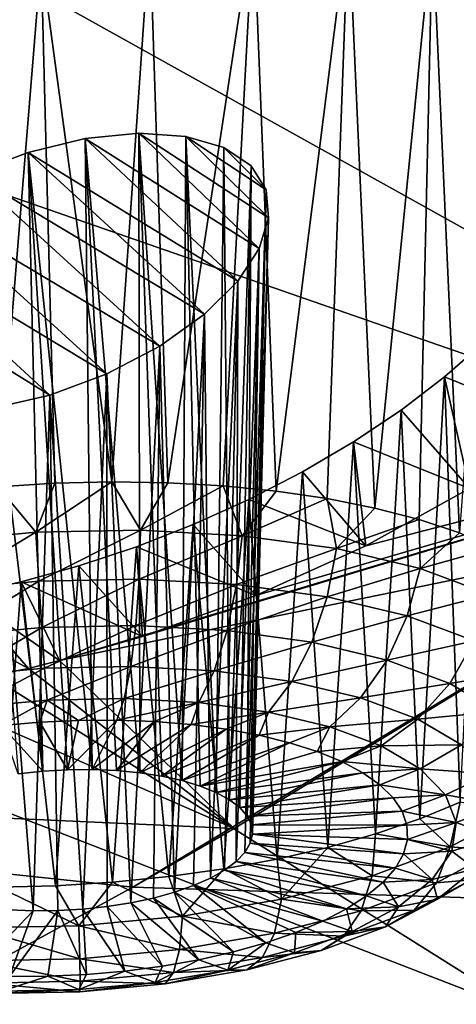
# Model space of a CAD drawing. Header units: metres. Extents: x -92 to 264, y -100 to 50.
# Tile 212 of 256: x 240.74 to 241.89, y -2.69 to -0.1. Entities that reach past the tile are written whole.
import ezdxf

# ---------------------------------------------------------------- set-up
doc = ezdxf.new("R2010")
doc.units = ezdxf.units.M
doc.layers.add('solid_21062050_01', color=7, linetype='CONTINUOUS')

msp = doc.modelspace()

# ---------------------------------------------------------------- linework, layer by layer
at = {"layer": 'solid_21062050_01'}
for points in [[(237.820755, 3.068001, 183.923248), (237.07724, 2.045566, 186.764923), (244.59697, -0.297714, 186.896988)], [(237.820755, 3.068001, 183.923248), (244.59697, -0.297714, 186.896988), (245.402664, 0.95596, 183.412964)], [(237.07724, 2.045566, 186.764923), (236.093018, 1.046793, 189.540863), (243.489868, -1.524676, 190.306824)], [(237.07724, 2.045566, 186.764923), (243.489868, -1.524676, 190.306824), (244.59697, -0.297714, 186.896988)], [(236.093018, 1.046793, 189.540863), (234.874481, 0.07817, 192.233063), (242.088852, -2.716629, 193.6194)], [(236.093018, 1.046793, 189.540863), (242.088852, -2.716629, 193.6194), (243.489868, -1.524676, 190.306824)], [(242.866211, -0.294184, 143.336624), (241.686569, 0.540909, 141.332458), (242.002579, 0.539162, 141.52124)], [(242.806259, -0.458311, 143.560684), (241.686569, 0.540909, 141.332458), (242.866211, -0.294184, 143.336624)], [(242.163513, -0.014424, 142.476196), (241.686569, 0.540909, 141.332458), (242.806259, -0.458311, 143.560684)], [(241.085907, 0.130282, 141.620621), (241.358734, 0.166017, 141.722443), (241.133575, -1.315647, 141.157562)], [(241.358734, 0.166017, 141.722443), (241.278473, -1.323877, 141.195984), (241.133575, -1.315647, 141.157562)], [(241.358734, 0.166017, 141.722443), (241.418549, -1.337833, 141.24823), (241.278473, -1.323877, 141.195984)], [(241.358734, 0.166017, 141.722443), (241.6091, 0.168862, 141.863708), (241.418549, -1.337833, 141.24823)], [(241.6091, 0.168862, 141.863708), (241.552231, -1.357363, 141.313705), (241.418549, -1.337833, 141.24823)], [(241.6091, 0.168862, 141.863708), (241.678085, -1.382254, 141.391708), (241.552231, -1.357363, 141.313705)], [(241.6091, 0.168862, 141.863708), (241.829575, 0.139534, 142.038528), (241.678085, -1.382254, 141.391708)], [(240.799713, 0.062018, 141.563446), (241.085907, 0.130282, 141.620621), (240.985413, -1.313234, 141.133362)], [(241.085907, 0.130282, 141.620621), (241.133575, -1.315647, 141.157562), (240.985413, -1.313234, 141.133362)], [(241.829575, 0.139534, 142.038528), (241.794724, -1.412231, 141.481384), (241.678085, -1.382254, 141.391708)], [(241.829575, 0.139534, 142.038528), (241.900848, -1.446967, 141.581741), (241.794724, -1.412231, 141.481384)], [(241.829575, 0.139534, 142.038528), (242.014069, 0.079514, 142.240845), (241.900848, -1.446967, 141.581741)], [(234.874481, 0.07817, 192.233063), (240.403427, -3.865515, 196.812363), (242.088852, -2.716629, 193.6194)], [(240.510864, -0.037029, 141.554779), (240.799713, 0.062018, 141.563446), (240.685852, -1.3259, 141.128571)], [(240.799713, 0.062018, 141.563446), (240.835632, -1.316664, 141.123657), (240.685852, -1.3259, 141.128571)], [(240.799713, 0.062018, 141.563446), (240.985413, -1.313234, 141.133362), (240.835632, -1.316664, 141.123657)], [(240.915741, -0.409757, 142.375366), (240.765198, -0.445959, 142.34729), (240.934402, -2.070713, 141.835953)], [(240.915741, -0.409757, 142.375366), (241.317398, -0.784887, 143.206528), (240.765198, -0.445959, 142.34729)], [(241.056778, -0.395771, 142.433762), (240.915741, -0.409757, 142.375366), (241.059448, -2.079121, 141.872406)], [(241.056778, -0.395771, 142.433762), (241.373474, -0.699169, 143.100952), (240.915741, -0.409757, 142.375366)], [(240.915741, -0.409757, 142.375366), (240.934402, -2.070713, 141.835953), (240.998138, -2.073351, 141.850388)], [(240.915741, -0.409757, 142.375366), (240.998138, -2.073351, 141.850388), (241.059448, -2.079121, 141.872406)], [(240.915741, -0.409757, 142.375366), (241.373474, -0.699169, 143.100952), (241.317398, -0.784887, 143.206528)], [(241.056778, -0.395771, 142.433762), (241.059448, -2.079121, 141.872406), (241.117294, -2.087926, 141.901627)], [(241.056778, -0.395771, 142.433762), (241.117294, -2.087926, 141.901627), (241.17067, -2.099614, 141.937561)], [(241.180511, -0.403992, 142.517883), (241.056778, -0.395771, 142.433762), (241.17067, -2.099614, 141.937561)], [(241.056778, -0.395771, 142.433762), (241.398239, -0.618287, 142.985519), (241.373474, -0.699169, 143.100952)], [(241.180511, -0.403992, 142.517883), (241.398239, -0.618287, 142.985519), (241.056778, -0.395771, 142.433762)], [(241.180511, -0.403992, 142.517883), (241.17067, -2.099614, 141.937561), (241.218689, -2.113987, 141.979584)], [(241.180511, -0.403992, 142.517883), (241.218689, -2.113987, 141.979584), (241.260513, -2.130798, 142.026993)], [(241.180511, -0.403992, 142.517883), (241.260513, -2.130798, 142.026993), (241.280823, -0.433369, 142.622406)], [(241.180511, -0.403992, 142.517883), (241.280823, -0.433369, 142.622406), (241.391556, -0.544857, 142.864182)], [(241.180511, -0.403992, 142.517883), (241.391556, -0.544857, 142.864182), (241.398239, -0.618287, 142.985519)], [(241.280823, -0.433369, 142.622406), (241.260513, -2.130798, 142.026993), (241.29541, -2.14976, 142.078949)], [(241.352463, -0.481793, 142.740891), (241.280823, -0.433369, 142.622406), (241.29541, -2.14976, 142.078949)], [(241.391556, -0.544857, 142.864182), (241.280823, -0.433369, 142.622406), (241.352463, -0.481793, 142.740891)], [(240.765198, -0.445959, 142.34729), (240.614655, -0.502793, 142.352676), (240.804062, -2.074962, 141.830704)], [(240.765198, -0.445959, 142.34729), (241.229889, -0.87218, 143.297058), (240.614655, -0.502793, 142.352676)], [(240.765198, -0.445959, 142.34729), (240.804062, -2.074962, 141.830704), (240.869339, -2.071253, 141.829361)], [(240.765198, -0.445959, 142.34729), (240.869339, -2.071253, 141.829361), (240.934402, -2.070713, 141.835953)], [(240.765198, -0.445959, 142.34729), (241.317398, -0.784887, 143.206528), (241.229889, -0.87218, 143.297058)], [(241.352463, -0.481793, 142.740891), (241.29541, -2.14976, 142.078949), (241.322815, -2.170547, 142.134583)], [(241.352463, -0.481793, 142.740891), (241.322815, -2.170547, 142.134583), (241.342239, -2.192803, 142.192932)], [(241.391556, -0.544857, 142.864182), (241.352463, -0.481793, 142.740891), (241.342239, -2.192803, 142.192932)], [(240.614655, -0.502793, 142.352676), (241.112198, -0.956334, 143.365768), (240.475311, -0.576464, 142.391953)], [(240.614655, -0.502793, 142.352676), (240.73967, -2.081776, 141.839951), (240.804062, -2.074962, 141.830704)], [(240.614655, -0.502793, 142.352676), (241.229889, -0.87218, 143.297058), (241.112198, -0.956334, 143.365768)], [(241.391556, -0.544857, 142.864182), (241.342239, -2.192803, 142.192932), (241.353348, -2.216147, 142.253006)], [(241.391556, -0.544857, 142.864182), (241.353348, -2.216147, 142.253006), (241.355957, -2.240181, 142.313782)], [(241.398239, -0.618287, 142.985519), (241.391556, -0.544857, 142.864182), (241.355957, -2.240181, 142.313782)], [(240.475311, -0.576464, 142.391953), (240.972549, -1.029284, 143.404465), (240.359528, -0.65957, 142.460236)], [(240.475311, -0.576464, 142.391953), (241.112198, -0.956334, 143.365768), (240.972549, -1.029284, 143.404465)], [(241.398239, -0.618287, 142.985519), (241.355957, -2.240181, 142.313782), (241.350021, -2.264492, 142.374207)], [(241.373474, -0.699169, 143.100952), (241.398239, -0.618287, 142.985519), (241.350021, -2.264492, 142.374207)], [(240.359528, -0.65957, 142.460236), (240.822678, -1.084715, 143.4095), (240.273026, -0.74548, 142.55011)], [(240.359528, -0.65957, 142.460236), (240.972549, -1.029284, 143.404465), (240.822678, -1.084715, 143.4095)], [(241.373474, -0.699169, 143.100952), (241.335663, -2.288666, 142.433243), (241.313095, -2.312289, 142.489899)], [(241.317398, -0.784887, 143.206528), (241.373474, -0.699169, 143.100952), (241.313095, -2.312289, 142.489899)], [(241.373474, -0.699169, 143.100952), (241.350021, -2.264492, 142.374207), (241.335663, -2.288666, 142.433243)], [(240.273026, -0.74548, 142.55011), (240.822678, -1.084715, 143.4095), (240.672867, -1.119536, 143.38147)], [(241.229889, -0.87218, 143.297058), (241.317398, -0.784887, 143.206528), (241.245041, -2.356284, 142.592224)], [(241.317398, -0.784887, 143.206528), (241.282715, -2.334958, 142.543198), (241.245041, -2.356284, 142.592224)], [(241.317398, -0.784887, 143.206528), (241.313095, -2.312289, 142.489899), (241.282715, -2.334958, 142.543198)], [(241.112198, -0.956334, 143.365768), (241.229889, -0.87218, 143.297058), (241.150528, -2.393479, 142.67421)], [(241.229889, -0.87218, 143.297058), (241.200729, -2.375903, 142.636154), (241.150528, -2.393479, 142.67421)], [(241.229889, -0.87218, 143.297058), (241.245041, -2.356284, 142.592224), (241.200729, -2.375903, 142.636154)], [(240.972549, -1.029284, 143.404465), (241.112198, -0.956334, 143.365768), (241.035965, -2.421334, 142.730255)], [(241.112198, -0.956334, 143.365768), (241.095291, -2.40871, 142.705765), (241.035965, -2.421334, 142.730255)], [(241.112198, -0.956334, 143.365768), (241.150528, -2.393479, 142.67421), (241.095291, -2.40871, 142.705765)], [(241.962814, -0.948401, 143.84552), (242.175644, -1.163929, 144.320618), (241.861206, -1.037156, 143.929855)], [(241.962814, -0.948401, 143.84552), (241.861206, -1.037156, 143.929855), (241.902283, -2.156117, 143.36554)], [(240.822678, -1.084715, 143.4095), (240.972549, -1.029284, 143.404465), (240.909195, -2.437951, 142.756546)], [(240.972549, -1.029284, 143.404465), (240.973587, -2.431137, 142.747284), (240.909195, -2.437951, 142.756546)], [(240.972549, -1.029284, 143.404465), (241.035965, -2.421334, 142.730255), (240.973587, -2.431137, 142.747284)], [(241.861206, -1.037156, 143.929855), (241.926727, -1.330668, 144.446869), (241.74704, -1.124217, 144.004807)], [(241.861206, -1.037156, 143.929855), (241.74704, -1.124217, 144.004807), (241.796295, -2.199821, 143.462494)], [(241.861206, -1.037156, 143.929855), (241.796295, -2.199821, 143.462494), (241.902283, -2.156117, 143.36554)], [(241.861206, -1.037156, 143.929855), (242.175644, -1.163929, 144.320618), (241.926727, -1.330668, 144.446869)], [(240.672867, -1.119536, 143.38147), (240.822678, -1.084715, 143.4095), (240.778854, -2.442199, 142.751282)], [(240.822678, -1.084715, 143.4095), (240.843918, -2.441659, 142.757874), (240.778854, -2.442199, 142.751282)], [(240.822678, -1.084715, 143.4095), (240.909195, -2.437951, 142.756546), (240.843918, -2.441659, 142.757874)], [(240.848312, -1.783635, 144.575073), (243.134567, -1.097429, 144.786743), (242.63826, -1.416919, 145.010117)], [(240.848312, -1.783635, 144.575073), (241.066299, -1.720398, 144.593521), (243.134567, -1.097429, 144.786743)], [(241.066299, -1.720398, 144.593521), (241.364502, -1.612198, 144.58461), (243.134567, -1.097429, 144.786743)], [(241.364502, -1.612198, 144.58461), (241.654083, -1.481223, 144.535477), (243.134567, -1.097429, 144.786743)], [(241.654083, -1.481223, 144.535477), (241.926727, -1.330668, 144.446869), (243.134567, -1.097429, 144.786743)], [(240.672867, -1.119536, 143.38147), (240.778854, -2.442199, 142.751282), (240.715134, -2.439562, 142.736847)], [(241.74704, -1.124217, 144.004807), (241.926727, -1.330668, 144.446869), (241.621796, -1.208009, 144.068665)], [(241.74704, -1.124217, 144.004807), (241.621796, -1.208009, 144.068665), (241.67981, -2.239656, 143.548431)], [(241.74704, -1.124217, 144.004807), (241.67981, -2.239656, 143.548431), (241.796295, -2.199821, 143.462494)], [(241.621796, -1.208009, 144.068665), (241.654083, -1.481223, 144.535477), (241.487549, -1.286927, 144.120041)], [(241.621796, -1.208009, 144.068665), (241.487549, -1.286927, 144.120041), (241.554077, -2.275184, 143.622406)], [(241.621796, -1.208009, 144.068665), (241.554077, -2.275184, 143.622406), (241.67981, -2.239656, 143.548431)], [(241.621796, -1.208009, 144.068665), (241.926727, -1.330668, 144.446869), (241.654083, -1.481223, 144.535477)], [(241.487549, -1.286927, 144.120041), (241.654083, -1.481223, 144.535477), (241.346466, -1.359727, 144.158096)], [(241.487549, -1.286927, 144.120041), (241.346466, -1.359727, 144.158096), (241.420486, -2.306015, 143.683609)], [(241.487549, -1.286927, 144.120041), (241.420486, -2.306015, 143.683609), (241.554077, -2.275184, 143.622406)], [(240.786087, -1.446071, 141.100845), (240.685852, -1.3259, 141.128571), (240.835632, -1.316664, 141.123657)], [(240.786087, -1.446071, 141.100845), (240.835632, -1.316664, 141.123657), (240.985413, -1.313234, 141.133362)], [(241.061539, -1.440432, 141.120361), (240.786087, -1.446071, 141.100845), (240.985413, -1.313234, 141.133362)], [(241.061539, -1.440432, 141.120361), (240.985413, -1.313234, 141.133362), (241.133575, -1.315647, 141.157562)], [(241.061539, -1.440432, 141.120361), (241.133575, -1.315647, 141.157562), (241.278473, -1.323877, 141.195984)], [(240.786087, -1.446071, 141.100845), (240.512802, -1.471607, 141.131622), (240.685852, -1.3259, 141.128571)], [(241.328568, -1.454906, 141.189438), (241.061539, -1.440432, 141.120361), (241.278473, -1.323877, 141.195984)], [(241.328568, -1.454906, 141.189438), (241.278473, -1.323877, 141.195984), (241.418549, -1.337833, 141.24823)], [(241.328568, -1.454906, 141.189438), (241.418549, -1.337833, 141.24823), (241.552231, -1.357363, 141.313705)], [(241.346466, -1.359727, 144.158096), (241.364502, -1.612198, 144.58461), (241.200165, -1.425657, 144.182526)], [(241.346466, -1.359727, 144.158096), (241.200165, -1.425657, 144.182526), (241.280502, -2.331813, 143.731369)], [(241.346466, -1.359727, 144.158096), (241.280502, -2.331813, 143.731369), (241.420486, -2.306015, 143.683609)], [(241.576904, -1.488938, 141.30542), (241.328568, -1.454906, 141.189438), (241.552231, -1.357363, 141.313705)], [(241.346466, -1.359727, 144.158096), (241.654083, -1.481223, 144.535477), (241.364502, -1.612198, 144.58461)], [(241.576904, -1.488938, 141.30542), (241.552231, -1.357363, 141.313705), (241.678085, -1.382254, 141.391708)], [(241.576904, -1.488938, 141.30542), (241.678085, -1.382254, 141.391708), (241.794724, -1.412231, 141.481384)], [(240.848312, -1.783635, 144.575073), (242.63826, -1.416919, 145.010117), (241.307831, -2.225733, 145.580795)], [(241.041122, -2.379978, 145.690323), (242.63826, -1.416919, 145.010117), (244.490585, -2.488562, 147.971756)], [(241.041122, -2.379978, 145.690323), (241.307831, -2.225733, 145.580795), (242.63826, -1.416919, 145.010117)], [(241.797028, -1.541219, 141.463852), (241.576904, -1.488938, 141.30542), (241.794724, -1.412231, 141.481384)], [(241.797028, -1.541219, 141.463852), (241.794724, -1.412231, 141.481384), (241.900848, -1.446967, 141.581741)], [(240.531448, -1.599436, 141.140732), (240.512802, -1.471607, 141.131622), (240.786087, -1.446071, 141.100845)], [(240.531448, -1.599436, 141.140732), (240.786087, -1.446071, 141.100845), (240.793625, -1.574938, 141.111191)], [(240.793625, -1.574938, 141.111191), (240.786087, -1.446071, 141.100845), (241.061539, -1.440432, 141.120361)], [(240.793625, -1.574938, 141.111191), (241.061539, -1.440432, 141.120361), (241.057877, -1.569528, 141.129913)], [(241.200165, -1.425657, 144.182526), (241.364502, -1.612198, 144.58461), (241.050323, -1.484056, 144.193207)], [(241.200165, -1.425657, 144.182526), (241.050323, -1.484056, 144.193207), (241.135651, -2.352295, 143.765152)], [(241.057877, -1.569528, 141.129913), (241.061539, -1.440432, 141.120361), (241.328568, -1.454906, 141.189438)], [(241.200165, -1.425657, 144.182526), (241.135651, -2.352295, 143.765152), (241.280502, -2.331813, 143.731369)], [(241.797028, -1.541219, 141.463852), (241.900848, -1.446967, 141.581741), (241.995331, -1.486081, 141.691681)], [(241.057877, -1.569528, 141.129913), (241.328568, -1.454906, 141.189438), (241.314041, -1.583414, 141.196182)], [(241.314041, -1.583414, 141.196182), (241.328568, -1.454906, 141.189438), (241.576904, -1.488938, 141.30542)], [(241.050323, -1.484056, 144.193207), (241.066299, -1.720398, 144.593521), (240.898682, -1.534404, 144.19017)], [(241.050323, -1.484056, 144.193207), (240.898682, -1.534404, 144.19017), (240.987534, -2.367235, 143.784607)], [(241.050323, -1.484056, 144.193207), (240.987534, -2.367235, 143.784607), (241.135651, -2.352295, 143.765152)], [(241.050323, -1.484056, 144.193207), (241.364502, -1.612198, 144.58461), (241.066299, -1.720398, 144.593521)], [(241.314041, -1.583414, 141.196182), (241.576904, -1.488938, 141.30542), (241.552292, -1.616062, 141.307449)], [(241.552292, -1.616062, 141.307449), (241.576904, -1.488938, 141.30542), (241.797028, -1.541219, 141.463852)], [(241.797028, -1.541219, 141.463852), (241.995331, -1.486081, 141.691681), (241.980453, -1.609741, 141.658646)], [(240.898682, -1.534404, 144.19017), (241.066299, -1.720398, 144.593521), (240.746872, -1.57631, 144.17363)], [(240.898682, -1.534404, 144.19017), (240.746872, -1.57631, 144.17363), (240.837753, -2.376471, 143.789505)], [(240.898682, -1.534404, 144.19017), (240.837753, -2.376471, 143.789505), (240.987534, -2.367235, 143.784607)], [(241.552292, -1.616062, 141.307449), (241.797028, -1.541219, 141.463852), (241.763458, -1.666219, 141.459442)], [(241.763458, -1.666219, 141.459442), (241.797028, -1.541219, 141.463852), (241.980453, -1.609741, 141.658646)], [(240.531448, -1.599436, 141.140732), (240.793625, -1.574938, 141.111191), (240.555786, -1.719745, 141.182007)], [(240.793625, -1.574938, 141.111191), (240.801437, -1.69679, 141.154327), (240.555786, -1.719745, 141.182007)], [(240.746872, -1.57631, 144.17363), (240.848312, -1.783635, 144.575073), (240.596497, -1.609499, 144.143951)], [(240.746872, -1.57631, 144.17363), (240.596497, -1.609499, 144.143951), (240.687958, -2.379902, 143.779816)], [(240.746872, -1.57631, 144.17363), (240.687958, -2.379902, 143.779816), (240.837753, -2.376471, 143.789505)], [(240.746872, -1.57631, 144.17363), (241.066299, -1.720398, 144.593521), (240.848312, -1.783635, 144.575073)], [(240.793625, -1.574938, 141.111191), (241.057877, -1.569528, 141.129913), (240.801437, -1.69679, 141.154327)], [(241.057877, -1.569528, 141.129913), (241.049026, -1.691721, 141.171875), (240.801437, -1.69679, 141.154327)], [(241.057877, -1.569528, 141.129913), (241.314041, -1.583414, 141.196182), (241.049026, -1.691721, 141.171875)], [(241.314041, -1.583414, 141.196182), (241.289063, -1.704732, 141.233978), (241.049026, -1.691721, 141.171875)], [(241.314041, -1.583414, 141.196182), (241.552292, -1.616062, 141.307449), (241.289063, -1.704732, 141.233978)], [(240.596497, -1.609499, 144.143951), (240.766037, -1.804116, 144.562759), (240.449066, -1.633802, 144.101624)], [(240.596497, -1.609499, 144.143951), (240.848312, -1.783635, 144.575073), (240.766037, -1.804116, 144.562759)], [(241.552292, -1.616062, 141.307449), (241.512299, -1.735323, 141.338226), (241.289063, -1.704732, 141.233978)], [(241.552292, -1.616062, 141.307449), (241.763458, -1.666219, 141.459442), (241.512299, -1.735323, 141.338226)], [(241.763458, -1.666219, 141.459442), (241.980453, -1.609741, 141.658646), (241.939438, -1.731955, 141.646317)], [(240.449066, -1.633802, 144.101624), (240.766037, -1.804116, 144.562759), (240.472656, -1.861814, 144.49437)], [(241.763458, -1.666219, 141.459442), (241.710159, -1.782318, 141.480637), (241.512299, -1.735323, 141.338226)], [(241.763458, -1.666219, 141.459442), (241.939438, -1.731955, 141.646317), (241.710159, -1.782318, 141.480637)], [(240.555786, -1.719745, 141.182007), (240.801437, -1.69679, 141.154327), (240.584167, -1.824462, 141.252716)], [(240.801437, -1.69679, 141.154327), (240.80899, -1.803454, 141.227386), (240.584167, -1.824462, 141.252716)], [(240.801437, -1.69679, 141.154327), (241.049026, -1.691721, 141.171875), (240.80899, -1.803454, 141.227386)], [(241.049026, -1.691721, 141.171875), (241.035599, -1.798814, 141.243439), (240.80899, -1.803454, 141.227386)], [(241.049026, -1.691721, 141.171875), (241.289063, -1.704732, 141.233978), (241.035599, -1.798814, 141.243439)], [(241.289063, -1.704732, 141.233978), (241.25528, -1.810722, 141.300278), (241.035599, -1.798814, 141.243439)], [(241.289063, -1.704732, 141.233978), (241.512299, -1.735323, 141.338226), (241.25528, -1.810722, 141.300278)], [(241.512299, -1.735323, 141.338226), (241.459579, -1.838719, 141.395691), (241.25528, -1.810722, 141.300278)], [(241.512299, -1.735323, 141.338226), (241.710159, -1.782318, 141.480637), (241.459579, -1.838719, 141.395691)], [(241.710159, -1.782318, 141.480637), (241.939438, -1.731955, 141.646317), (241.875031, -1.843912, 141.655731)], [(242.073456, -1.810746, 141.860886), (241.875031, -1.843912, 141.655731), (241.939438, -1.731955, 141.646317)], [(240.766037, -1.804116, 144.562759), (240.848312, -1.783635, 144.575073), (241.307831, -2.225733, 145.580795)], [(241.710159, -1.782318, 141.480637), (241.640671, -1.88173, 141.526031), (241.459579, -1.838719, 141.395691)], [(241.710159, -1.782318, 141.480637), (241.875031, -1.843912, 141.655731), (241.640671, -1.88173, 141.526031)], [(240.472656, -1.861814, 144.49437), (240.766037, -1.804116, 144.562759), (241.307831, -2.225733, 145.580795)], [(240.584167, -1.824462, 141.252716), (240.80899, -1.803454, 141.227386), (240.614716, -1.906563, 141.348099)], [(240.80899, -1.803454, 141.227386), (240.815796, -1.887773, 141.325439), (240.614716, -1.906563, 141.348099)], [(240.80899, -1.803454, 141.227386), (241.035599, -1.798814, 141.243439), (240.815796, -1.887773, 141.325439)], [(241.035599, -1.798814, 141.243439), (241.018478, -1.883623, 141.339798), (240.815796, -1.887773, 141.325439)], [(241.035599, -1.798814, 141.243439), (241.25528, -1.810722, 141.300278), (241.018478, -1.883623, 141.339798)], [(241.25528, -1.810722, 141.300278), (241.214966, -1.894274, 141.390625), (241.018478, -1.883623, 141.339798)], [(241.25528, -1.810722, 141.300278), (241.459579, -1.838719, 141.395691), (241.214966, -1.894274, 141.390625)], [(242.073456, -1.810746, 141.860886), (242.00061, -1.917737, 141.856781), (241.875031, -1.843912, 141.655731)], [(241.459579, -1.838719, 141.395691), (241.397705, -1.919315, 141.475983), (241.214966, -1.894274, 141.390625)], [(241.459579, -1.838719, 141.395691), (241.640671, -1.88173, 141.526031), (241.397705, -1.919315, 141.475983)], [(238.297104, -2.088557, 143.697968), (240.472656, -1.861814, 144.49437), (241.307831, -2.225733, 145.580795)], [(241.640671, -1.88173, 141.526031), (241.875031, -1.843912, 141.655731), (241.79158, -1.938102, 141.686279)], [(242.00061, -1.917737, 141.856781), (241.79158, -1.938102, 141.686279), (241.875031, -1.843912, 141.655731)], [(240.614716, -1.906563, 141.348099), (240.815796, -1.887773, 141.325439), (240.695084, -1.954522, 141.452682)], [(240.815796, -1.887773, 141.325439), (240.79599, -1.945626, 141.442642), (240.695084, -1.954522, 141.452682)], [(240.815796, -1.887773, 141.325439), (240.897675, -1.940904, 141.443222), (240.79599, -1.945626, 141.442642)], [(240.815796, -1.887773, 141.325439), (241.018478, -1.883623, 141.339798), (240.897675, -1.940904, 141.443222)], [(241.018478, -1.883623, 141.339798), (240.99884, -1.940418, 141.454376), (240.897675, -1.940904, 141.443222)], [(241.018478, -1.883623, 141.339798), (241.214966, -1.894274, 141.390625), (240.99884, -1.940418, 141.454376)], [(241.640671, -1.88173, 141.526031), (241.559677, -1.957786, 141.59256), (241.397705, -1.919315, 141.475983)], [(241.640671, -1.88173, 141.526031), (241.79158, -1.938102, 141.686279), (241.559677, -1.957786, 141.59256)], [(241.214966, -1.894274, 141.390625), (241.098251, -1.944171, 141.475967), (240.99884, -1.940418, 141.454376)], [(241.214966, -1.894274, 141.390625), (241.194626, -1.952118, 141.507751), (241.098251, -1.944171, 141.475967)], [(241.214966, -1.894274, 141.390625), (241.397705, -1.919315, 141.475983), (241.194626, -1.952118, 141.507751)], [(240.869339, -2.071253, 141.829361), (240.79599, -1.945626, 141.442642), (240.897675, -1.940904, 141.443222)], [(240.869339, -2.071253, 141.829361), (240.897675, -1.940904, 141.443222), (240.99884, -1.940418, 141.454376)], [(240.934402, -2.070713, 141.835953), (240.869339, -2.071253, 141.829361), (240.99884, -1.940418, 141.454376)], [(240.934402, -2.070713, 141.835953), (240.99884, -1.940418, 141.454376), (241.098251, -1.944171, 141.475967)], [(241.397705, -1.919315, 141.475983), (241.286758, -1.964158, 141.549316), (241.194626, -1.952118, 141.507751)], [(241.397705, -1.919315, 141.475983), (241.373505, -1.98014, 141.600128), (241.286758, -1.964158, 141.549316)], [(241.397705, -1.919315, 141.475983), (241.559677, -1.957786, 141.59256), (241.373505, -1.98014, 141.600128)], [(241.559677, -1.957786, 141.59256), (241.79158, -1.938102, 141.686279), (241.694641, -2.008206, 141.735886)], [(241.906494, -2.005668, 141.87027), (241.694641, -2.008206, 141.735886), (241.79158, -1.938102, 141.686279)], [(242.00061, -1.917737, 141.856781), (241.906494, -2.005668, 141.87027), (241.79158, -1.938102, 141.686279)], [(240.804062, -2.074962, 141.830704), (240.695084, -1.954522, 141.452682), (240.79599, -1.945626, 141.442642)], [(240.804062, -2.074962, 141.830704), (240.73967, -2.081776, 141.839951), (240.695084, -1.954522, 141.452682)], [(240.869339, -2.071253, 141.829361), (240.804062, -2.074962, 141.830704), (240.79599, -1.945626, 141.442642)], [(240.998138, -2.073351, 141.850388), (240.934402, -2.070713, 141.835953), (241.098251, -1.944171, 141.475967)], [(240.998138, -2.073351, 141.850388), (241.098251, -1.944171, 141.475967), (241.194626, -1.952118, 141.507751)], [(241.059448, -2.079121, 141.872406), (240.998138, -2.073351, 141.850388), (241.194626, -1.952118, 141.507751)], [(241.059448, -2.079121, 141.872406), (241.194626, -1.952118, 141.507751), (241.286758, -1.964158, 141.549316)], [(241.117294, -2.087926, 141.901627), (241.059448, -2.079121, 141.872406), (241.286758, -1.964158, 141.549316)], [(241.117294, -2.087926, 141.901627), (241.286758, -1.964158, 141.549316), (241.373505, -1.98014, 141.600128)], [(241.559677, -1.957786, 141.59256), (241.453751, -1.999863, 141.659546), (241.373505, -1.98014, 141.600128)], [(241.559677, -1.957786, 141.59256), (241.52652, -2.023079, 141.726837), (241.453751, -1.999863, 141.659546)], [(241.559677, -1.957786, 141.59256), (241.694641, -2.008206, 141.735886), (241.52652, -2.023079, 141.726837)], [(241.17067, -2.099614, 141.937561), (241.117294, -2.087926, 141.901627), (241.373505, -1.98014, 141.600128)], [(241.17067, -2.099614, 141.937561), (241.373505, -1.98014, 141.600128), (241.453751, -1.999863, 141.659546)], [(241.218689, -2.113987, 141.979584), (241.17067, -2.099614, 141.937561), (241.453751, -1.999863, 141.659546)], [(241.218689, -2.113987, 141.979584), (241.453751, -1.999863, 141.659546), (241.52652, -2.023079, 141.726837)], [(241.52652, -2.023079, 141.726837), (241.694641, -2.008206, 141.735886), (241.590866, -2.049496, 141.801163)], [(241.694641, -2.008206, 141.735886), (241.79744, -2.068639, 141.900467), (241.590866, -2.049496, 141.801163)], [(241.906494, -2.005668, 141.87027), (241.79744, -2.068639, 141.900467), (241.694641, -2.008206, 141.735886)], [(241.906494, -2.005668, 141.87027), (241.981018, -2.081832, 142.070969), (241.79744, -2.068639, 141.900467)], [(241.218689, -2.113987, 141.979584), (241.52652, -2.023079, 141.726837), (241.590866, -2.049496, 141.801163)], [(241.260513, -2.130798, 142.026993), (241.218689, -2.113987, 141.979584), (241.590866, -2.049496, 141.801163)], [(241.260513, -2.130798, 142.026993), (241.590866, -2.049496, 141.801163), (241.645981, -2.078782, 141.881561)], [(241.79744, -2.068639, 141.900467), (241.645981, -2.078782, 141.881561), (241.590866, -2.049496, 141.801163)], [(241.79744, -2.068639, 141.900467), (241.691193, -2.110568, 141.967041), (241.645981, -2.078782, 141.881561)], [(241.79744, -2.068639, 141.900467), (241.86409, -2.136762, 142.079956), (241.691193, -2.110568, 141.967041)], [(241.981018, -2.081832, 142.070969), (241.86409, -2.136762, 142.079956), (241.79744, -2.068639, 141.900467)], [(238.297104, -2.088557, 143.697968), (241.307831, -2.225733, 145.580795), (241.041122, -2.379978, 145.690323)], [(238.297104, -2.088557, 143.697968), (241.041122, -2.379978, 145.690323), (239.436081, -3.258051, 146.317902)], [(241.29541, -2.14976, 142.078949), (241.260513, -2.130798, 142.026993), (241.645981, -2.078782, 141.881561)], [(241.29541, -2.14976, 142.078949), (241.645981, -2.078782, 141.881561), (241.691193, -2.110568, 141.967041)], [(241.981018, -2.081832, 142.070969), (242.012299, -2.163667, 142.280609), (241.86409, -2.136762, 142.079956)], [(241.322815, -2.170547, 142.134583), (241.29541, -2.14976, 142.078949), (241.691193, -2.110568, 141.967041)], [(241.322815, -2.170547, 142.134583), (241.691193, -2.110568, 141.967041), (241.725937, -2.144455, 142.056519)], [(241.86409, -2.136762, 142.079956), (241.725937, -2.144455, 142.056519), (241.691193, -2.110568, 141.967041)], [(241.342239, -2.192803, 142.192932), (241.322815, -2.170547, 142.134583), (241.725937, -2.144455, 142.056519)], [(241.342239, -2.192803, 142.192932), (241.725937, -2.144455, 142.056519), (241.749741, -2.180016, 142.14888)], [(241.86409, -2.136762, 142.079956), (241.749741, -2.180016, 142.14888), (241.725937, -2.144455, 142.056519)], [(241.86409, -2.136762, 142.079956), (241.892059, -2.209958, 142.267471), (241.749741, -2.180016, 142.14888)], [(242.012299, -2.163667, 142.280609), (241.892059, -2.209958, 142.267471), (241.86409, -2.136762, 142.079956)], [(241.876648, -2.273434, 143.315231), (241.902283, -2.156117, 143.36554), (241.796295, -2.199821, 143.462494)], [(241.876648, -2.273434, 143.315231), (242.043015, -2.185039, 143.113266), (241.902283, -2.156117, 143.36554)], [(242.012299, -2.163667, 142.280609), (241.9991, -2.248028, 142.49118), (241.892059, -2.209958, 142.267471)], [(241.353348, -2.216147, 142.253006), (241.342239, -2.192803, 142.192932), (241.749741, -2.180016, 142.14888)], [(241.353348, -2.216147, 142.253006), (241.749741, -2.180016, 142.14888), (241.762329, -2.216805, 142.24295)], [(241.876648, -2.273434, 143.315231), (241.796295, -2.199821, 143.462494), (241.67981, -2.239656, 143.548431)], [(241.892059, -2.209958, 142.267471), (241.762329, -2.216805, 142.24295), (241.749741, -2.180016, 142.14888)], [(241.999451, -2.283867, 143.041809), (242.043015, -2.185039, 143.113266), (241.876648, -2.273434, 143.315231)], [(241.355957, -2.240181, 142.313782), (241.353348, -2.216147, 142.253006), (241.762329, -2.216805, 142.24295)], [(241.355957, -2.240181, 142.313782), (241.762329, -2.216805, 142.24295), (241.76355, -2.254358, 142.337555)], [(241.892059, -2.209958, 142.267471), (241.76355, -2.254358, 142.337555), (241.762329, -2.216805, 142.24295)], [(241.892059, -2.209958, 142.267471), (241.880264, -2.285413, 142.455811), (241.76355, -2.254358, 142.337555)], [(241.9991, -2.248028, 142.49118), (241.880264, -2.285413, 142.455811), (241.892059, -2.209958, 142.267471)], [(241.350021, -2.264492, 142.374207), (241.355957, -2.240181, 142.313782), (241.753372, -2.292204, 142.431503)], [(241.355957, -2.240181, 142.313782), (241.76355, -2.254358, 142.337555), (241.753372, -2.292204, 142.431503)], [(241.670532, -2.349931, 143.482422), (241.67981, -2.239656, 143.548431), (241.554077, -2.275184, 143.622406)], [(241.670532, -2.349931, 143.482422), (241.876648, -2.273434, 143.315231), (241.67981, -2.239656, 143.548431)], [(241.880264, -2.285413, 142.455811), (241.753372, -2.292204, 142.431503), (241.76355, -2.254358, 142.337555)], [(241.9991, -2.248028, 142.49118), (241.94194, -2.331673, 142.694565), (241.880264, -2.285413, 142.455811)], [(241.335663, -2.288666, 142.433243), (241.350021, -2.264492, 142.374207), (241.731934, -2.329867, 142.523605)], [(241.350021, -2.264492, 142.374207), (241.753372, -2.292204, 142.431503), (241.731934, -2.329867, 142.523605)], [(241.432602, -2.411591, 143.608383), (241.554077, -2.275184, 143.622406), (241.420486, -2.306015, 143.683609)], [(241.432602, -2.411591, 143.608383), (241.670532, -2.349931, 143.482422), (241.554077, -2.275184, 143.622406)], [(241.839844, -2.368669, 143.235565), (241.876648, -2.273434, 143.315231), (241.670532, -2.349931, 143.482422)], [(241.999451, -2.283867, 143.041809), (241.876648, -2.273434, 143.315231), (241.839844, -2.368669, 143.235565)], [(241.432602, -2.411591, 143.608383), (241.420486, -2.306015, 143.683609), (241.280502, -2.331813, 143.731369)], [(241.313095, -2.312289, 142.489899), (241.335663, -2.288666, 142.433243), (241.699509, -2.366872, 142.612701)], [(241.335663, -2.288666, 142.433243), (241.731934, -2.329867, 142.523605), (241.699509, -2.366872, 142.612701)], [(241.829147, -2.360227, 142.637726), (241.731934, -2.329867, 142.523605), (241.753372, -2.292204, 142.431503)], [(241.880264, -2.285413, 142.455811), (241.829147, -2.360227, 142.637726), (241.753372, -2.292204, 142.431503)], [(241.94194, -2.331673, 142.694565), (241.829147, -2.360227, 142.637726), (241.880264, -2.285413, 142.455811)], [(241.999451, -2.283867, 143.041809), (241.839844, -2.368669, 143.235565), (241.931274, -2.361042, 142.963287)], [(241.171982, -2.456043, 143.688309), (241.280502, -2.331813, 143.731369), (241.135651, -2.352295, 143.765152)], [(241.171982, -2.456043, 143.688309), (241.432602, -2.411591, 143.608383), (241.280502, -2.331813, 143.731369)], [(241.282715, -2.334958, 142.543198), (241.313095, -2.312289, 142.489899), (241.656479, -2.402755, 142.697693)], [(241.313095, -2.312289, 142.489899), (241.699509, -2.366872, 142.612701), (241.656479, -2.402755, 142.697693)], [(241.829147, -2.360227, 142.637726), (241.699509, -2.366872, 142.612701), (241.731934, -2.329867, 142.523605)], [(241.94194, -2.331673, 142.694565), (241.843033, -2.411387, 142.882965), (241.829147, -2.360227, 142.637726)], [(241.931274, -2.361042, 142.963287), (241.843033, -2.411387, 142.882965), (241.94194, -2.331673, 142.694565)], [(241.171982, -2.456043, 143.688309), (241.135651, -2.352295, 143.765152), (240.987534, -2.367235, 143.784607)], [(241.200729, -2.375903, 142.636154), (241.245041, -2.356284, 142.592224), (241.54097, -2.469369, 142.851105)], [(241.245041, -2.356284, 142.592224), (241.282715, -2.334958, 142.543198), (241.603409, -2.437065, 142.777496)], [(241.245041, -2.356284, 142.592224), (241.603409, -2.437065, 142.777496), (241.54097, -2.469369, 142.851105)], [(241.282715, -2.334958, 142.543198), (241.656479, -2.402755, 142.697693), (241.603409, -2.437065, 142.777496)], [(241.64212, -2.442056, 143.39595), (241.670532, -2.349931, 143.482422), (241.432602, -2.411591, 143.608383)], [(241.839844, -2.368669, 143.235565), (241.670532, -2.349931, 143.482422), (241.64212, -2.442056, 143.39595)], [(239.436081, -3.258051, 146.317902), (241.041122, -2.379978, 145.690323), (244.490585, -2.488562, 147.971756)], [(240.623245, -2.487218, 143.69957), (240.898697, -2.481579, 143.719086), (240.687958, -2.379902, 143.779816)], [(240.898697, -2.481579, 143.719086), (240.837753, -2.376471, 143.789505), (240.687958, -2.379902, 143.779816)], [(240.898697, -2.481579, 143.719086), (240.987534, -2.367235, 143.784607), (240.837753, -2.376471, 143.789505)], [(240.898697, -2.481579, 143.719086), (241.171982, -2.456043, 143.688309), (240.987534, -2.367235, 143.784607)], [(241.150528, -2.393479, 142.67421), (241.200729, -2.375903, 142.636154), (241.39119, -2.526367, 142.976135)], [(241.200729, -2.375903, 142.636154), (241.54097, -2.469369, 142.851105), (241.469925, -2.499262, 142.917603)], [(241.200729, -2.375903, 142.636154), (241.469925, -2.499262, 142.917603), (241.39119, -2.526367, 142.976135)], [(241.839844, -2.368669, 143.235565), (241.64212, -2.442056, 143.39595), (241.781723, -2.4405, 143.144836)], [(241.740677, -2.431526, 142.806229), (241.656479, -2.402755, 142.697693), (241.699509, -2.366872, 142.612701)], [(241.829147, -2.360227, 142.637726), (241.740677, -2.431526, 142.806229), (241.699509, -2.366872, 142.612701)], [(241.843033, -2.411387, 142.882965), (241.740677, -2.431526, 142.806229), (241.829147, -2.360227, 142.637726)], [(241.931274, -2.361042, 142.963287), (241.781723, -2.4405, 143.144836), (241.843033, -2.411387, 142.882965)], [(241.839844, -2.368669, 143.235565), (241.781723, -2.4405, 143.144836), (241.931274, -2.361042, 142.963287)], [(241.035965, -2.421334, 142.730255), (241.095291, -2.40871, 142.705765), (241.214661, -2.570892, 143.066528)], [(241.095291, -2.40871, 142.705765), (241.150528, -2.393479, 142.67421), (241.30574, -2.550344, 143.025986)], [(241.095291, -2.40871, 142.705765), (241.30574, -2.550344, 143.025986), (241.214661, -2.570892, 143.066528)], [(241.150528, -2.393479, 142.67421), (241.39119, -2.526367, 142.976135), (241.30574, -2.550344, 143.025986)], [(241.740677, -2.431526, 142.806229), (241.603409, -2.437065, 142.777496), (241.656479, -2.402755, 142.697693)], [(240.909195, -2.437951, 142.756546), (240.973587, -2.431137, 142.747284), (241.020233, -2.600711, 143.117737)], [(240.973587, -2.431137, 142.747284), (241.035965, -2.421334, 142.730255), (241.119095, -2.587751, 143.097229)], [(240.973587, -2.431137, 142.747284), (241.119095, -2.587751, 143.097229), (241.020233, -2.600711, 143.117737)], [(241.035965, -2.421334, 142.730255), (241.214661, -2.570892, 143.066528), (241.119095, -2.587751, 143.097229)], [(241.413849, -2.501209, 143.5168), (241.432602, -2.411591, 143.608383), (241.171982, -2.456043, 143.688309)], [(241.64212, -2.442056, 143.39595), (241.432602, -2.411591, 143.608383), (241.413849, -2.501209, 143.5168)], [(241.740677, -2.431526, 142.806229), (241.618256, -2.49657, 142.954849), (241.603409, -2.437065, 142.777496)], [(241.706177, -2.484108, 143.049118), (241.618256, -2.49657, 142.954849), (241.740677, -2.431526, 142.806229)], [(241.843033, -2.411387, 142.882965), (241.706177, -2.484108, 143.049118), (241.740677, -2.431526, 142.806229)], [(241.781723, -2.4405, 143.144836), (241.706177, -2.484108, 143.049118), (241.843033, -2.411387, 142.882965)], [(240.715134, -2.439562, 142.736847), (240.778854, -2.442199, 142.751282), (240.617065, -2.611061, 143.094437)], [(240.778854, -2.442199, 142.751282), (240.716476, -2.614815, 143.116043), (240.617065, -2.611061, 143.094437)], [(240.843918, -2.441659, 142.757874), (240.817642, -2.614328, 143.127197), (240.716476, -2.614815, 143.116043)], [(240.778854, -2.442199, 142.751282), (240.843918, -2.441659, 142.757874), (240.716476, -2.614815, 143.116043)], [(240.843918, -2.441659, 142.757874), (240.919327, -2.609607, 143.127762), (240.817642, -2.614328, 143.127197)], [(240.843918, -2.441659, 142.757874), (240.909195, -2.437951, 142.756546), (240.919327, -2.609607, 143.127762)], [(241.163834, -2.543854, 143.593475), (241.171982, -2.456043, 143.688309), (240.898697, -2.481579, 143.719086)], [(240.909195, -2.437951, 142.756546), (241.020233, -2.600711, 143.117737), (240.919327, -2.609607, 143.127762)], [(241.413849, -2.501209, 143.5168), (241.171982, -2.456043, 143.688309), (241.163834, -2.543854, 143.593475)], [(241.64212, -2.442056, 143.39595), (241.413849, -2.501209, 143.5168), (241.596451, -2.509262, 143.29512)], [(241.618256, -2.49657, 142.954849), (241.54097, -2.469369, 142.851105), (241.603409, -2.437065, 142.777496)], [(241.781723, -2.4405, 143.144836), (241.596451, -2.509262, 143.29512), (241.706177, -2.484108, 143.049118)], [(241.64212, -2.442056, 143.39595), (241.596451, -2.509262, 143.29512), (241.781723, -2.4405, 143.144836)], [(240.901657, -2.568352, 143.623001), (240.898697, -2.481579, 143.719086), (240.623245, -2.487218, 143.69957)], [(240.901657, -2.568352, 143.623001), (240.623245, -2.487218, 143.69957), (240.637405, -2.573762, 143.604279)], [(241.163834, -2.543854, 143.593475), (240.898697, -2.481579, 143.719086), (240.901657, -2.568352, 143.623001)], [(241.618256, -2.49657, 142.954849), (241.469925, -2.499262, 142.917603), (241.54097, -2.469369, 142.851105)], [(241.706177, -2.484108, 143.049118), (241.536606, -2.547041, 143.186661), (241.618256, -2.49657, 142.954849)], [(241.596451, -2.509262, 143.29512), (241.536606, -2.547041, 143.186661), (241.706177, -2.484108, 143.049118)], [(241.376053, -4.385261, 149.432816), (239.436081, -3.258051, 146.317902), (244.490585, -2.488562, 147.971756)], [(241.413849, -2.501209, 143.5168), (241.163834, -2.543854, 143.593475), (241.382568, -2.564687, 143.40834)], [(241.376053, -4.385261, 149.432816), (244.490585, -2.488562, 147.971756), (246.135315, -3.604863, 151.072403)], [(241.413849, -2.501209, 143.5168), (241.382568, -2.564687, 143.40834), (241.596451, -2.509262, 143.29512)], [(241.596451, -2.509262, 143.29512), (241.382568, -2.564687, 143.40834), (241.536606, -2.547041, 143.186661)], [(241.466599, -2.552859, 143.077866), (241.39119, -2.526367, 142.976135), (241.469925, -2.499262, 142.917603)], [(241.618256, -2.49657, 142.954849), (241.466599, -2.552859, 143.077866), (241.469925, -2.499262, 142.917603)], [(241.536606, -2.547041, 143.186661), (241.466599, -2.552859, 143.077866), (241.618256, -2.49657, 142.954849)], [(241.291519, -2.59823, 143.170563), (241.30574, -2.550344, 143.025986), (241.39119, -2.526367, 142.976135)], [(241.466599, -2.552859, 143.077866), (241.291519, -2.59823, 143.170563), (241.39119, -2.526367, 142.976135)], [(241.163834, -2.543854, 143.593475), (240.901657, -2.568352, 143.623001), (241.1483, -2.604645, 143.480179)], [(241.163834, -2.543854, 143.593475), (241.1483, -2.604645, 143.480179), (241.382568, -2.564687, 143.40834)], [(241.382568, -2.564687, 143.40834), (241.1483, -2.604645, 143.480179), (241.340866, -2.597767, 143.290298)], [(241.291519, -2.59823, 143.170563), (241.214661, -2.570892, 143.066528), (241.30574, -2.550344, 143.025986)], [(241.340866, -2.597767, 143.290298), (241.291519, -2.59823, 143.170563), (241.466599, -2.552859, 143.077866)], [(241.536606, -2.547041, 143.186661), (241.340866, -2.597767, 143.290298), (241.466599, -2.552859, 143.077866)], [(241.382568, -2.564687, 143.40834), (241.340866, -2.597767, 143.290298), (241.536606, -2.547041, 143.186661)], [(240.901657, -2.568352, 143.623001), (240.637405, -2.573762, 143.604279), (240.902649, -2.627599, 143.507858)], [(240.637405, -2.573762, 143.604279), (240.65506, -2.632668, 143.490311), (240.902649, -2.627599, 143.507858)], [(240.901657, -2.568352, 143.623001), (240.902649, -2.627599, 143.507858), (241.1483, -2.604645, 143.480179)], [(241.099747, -2.630939, 143.22937), (241.020233, -2.600711, 143.117737), (241.119095, -2.587751, 143.097229)], [(241.099747, -2.630939, 143.22937), (241.119095, -2.587751, 143.097229), (241.214661, -2.570892, 143.066528)], [(241.291519, -2.59823, 143.170563), (241.099747, -2.630939, 143.22937), (241.214661, -2.570892, 143.066528)], [(240.695969, -2.653878, 143.237656), (240.716476, -2.614815, 143.116043), (240.817642, -2.614328, 143.127197)], [(240.898651, -2.649729, 143.252029), (240.695969, -2.653878, 143.237656), (240.817642, -2.614328, 143.127197)], [(240.898651, -2.649729, 143.252029), (240.817642, -2.614328, 143.127197), (240.919327, -2.609607, 143.127762)], [(240.898651, -2.649729, 143.252029), (240.919327, -2.609607, 143.127762), (241.020233, -2.600711, 143.117737)], [(241.099747, -2.630939, 143.22937), (240.898651, -2.649729, 143.252029), (241.020233, -2.600711, 143.117737)], [(241.1483, -2.604645, 143.480179), (240.902649, -2.627599, 143.507858), (241.12645, -2.634337, 143.356033)], [(241.12645, -2.634337, 143.356033), (241.099747, -2.630939, 143.22937), (241.291519, -2.59823, 143.170563)], [(241.340866, -2.597767, 143.290298), (241.12645, -2.634337, 143.356033), (241.291519, -2.59823, 143.170563)], [(241.1483, -2.604645, 143.480179), (241.12645, -2.634337, 143.356033), (241.340866, -2.597767, 143.290298)], [(240.902649, -2.627599, 143.507858), (240.65506, -2.632668, 143.490311), (240.901627, -2.655345, 143.381363)], [(240.65506, -2.632668, 143.490311), (240.675018, -2.659985, 143.365311), (240.901627, -2.655345, 143.381363)], [(240.901627, -2.655345, 143.381363), (240.898651, -2.649729, 143.252029), (241.099747, -2.630939, 143.22937)], [(240.902649, -2.627599, 143.507858), (240.901627, -2.655345, 143.381363), (241.12645, -2.634337, 143.356033)], [(241.12645, -2.634337, 143.356033), (240.901627, -2.655345, 143.381363), (241.099747, -2.630939, 143.22937)], [(240.675018, -2.659985, 143.365311), (240.695969, -2.653878, 143.237656), (240.898651, -2.649729, 143.252029)], [(240.901627, -2.655345, 143.381363), (240.675018, -2.659985, 143.365311), (240.898651, -2.649729, 143.252029)]]:
    msp.add_3dface(points, dxfattribs=at)

doc.saveas('drawing.dxf')
